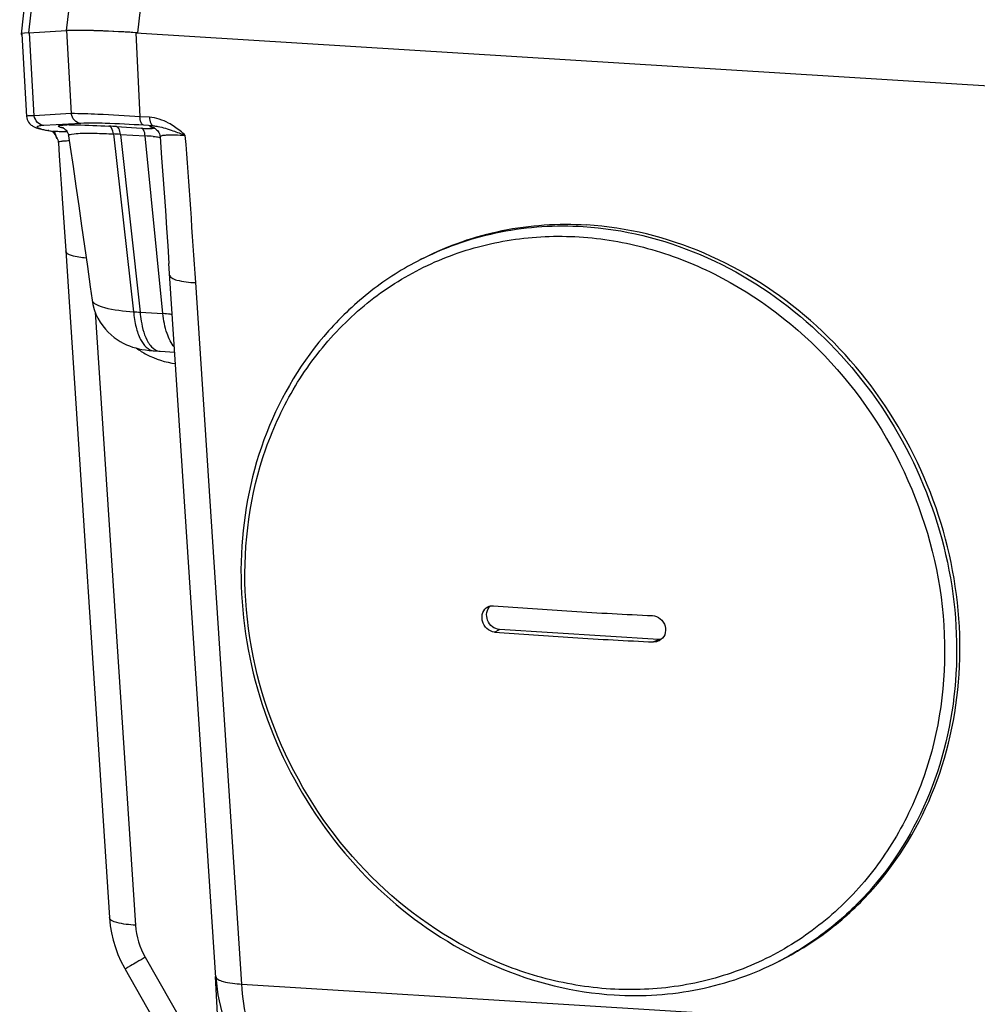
# Model space of a CAD drawing. Header units: millimetres. Extents: x 0 to 420, y 0 to 297.
# Tile 19 of 56: x 188 to 197, y 59 to 67. Entities that reach past the tile are written whole.
import ezdxf

# ---------------------------------------------------------------- set-up
doc = ezdxf.new("R2010")
doc.units = ezdxf.units.MM
doc.header["$LTSCALE"] = 23.1
doc.layers.add('COMPONENTS', color=7, linetype='CONTINUOUS')

msp = doc.modelspace()

# ---------------------------------------------------------------- linework, layer by layer
at = {"layer": 'COMPONENTS', "color": 7, "linetype": 'CONTINUOUS'}
for p, q in [((188.31491, 68.37027), (188.19322, 67.30747)), ((188.37035, 68.29306), (188.259, 67.32058)), ((188.6798, 68.08434), (188.59542, 67.33963)), ((189.29939, 67.96091), (189.2268, 67.32024)), ((188.19944, 67.30666), (188.24297, 66.57724)), ((188.259, 67.32058), (188.59671, 67.3397)), ((188.31113, 66.58326), (188.26785, 67.32108)), ((188.59671, 67.3397), (188.63999, 66.60188)), ((189.2128, 67.32111), (189.24973, 66.57483)), ((189.2128, 67.32111), (203.44009, 66.43702)), ((188.63999, 66.60188), (188.31113, 66.58326)), ((188.72521, 66.51535), (188.39634, 66.49673)), ((189.33408, 66.56959), (189.24973, 66.57483)), ((189.36775, 66.49327), (189.28338, 66.49851)), ((188.44158, 66.45084), (188.43125, 66.45215)), ((188.44158, 66.45084), (188.48837, 66.4419)), ((188.48835, 66.4419), (188.478, 66.44321)), ((188.49446, 66.41526), (188.50166, 66.40372)), ((188.50166, 66.40372), (188.50922, 66.39061)), ((188.57093, 66.47326), (188.55582, 66.47699)), ((188.57109, 66.47464), (188.57095, 66.47468)), ((189.01458, 66.42114), (189.19239, 64.84206)), ((189.04256, 66.48667), (189.26272, 66.47299)), ((189.07574, 66.4175), (189.25083, 64.83795)), ((189.07574, 66.4175), (189.2959, 66.40382)), ((189.4533, 64.82539), (189.2959, 66.40382)), ((189.36896, 66.47531), (189.36328, 66.4768)), ((189.39739, 66.45916), (189.4043, 66.45199)), ((189.4043, 66.45199), (189.41098, 66.44334)), ((188.50922, 66.39061), (188.51401, 66.38184)), ((188.51398, 66.38189), (188.51385, 66.38213)), ((188.57685, 65.59215), (188.59078, 65.38161)), ((188.59078, 65.38161), (188.97948, 59.45808)), ((189.51635, 65.13623), (189.50744, 65.2712)), ((191.76907, 65.319), (191.73974, 65.30404)), ((189.92436, 58.92687), (189.51635, 65.13623)), ((190.15462, 58.86821), (189.74514, 65.10033)), ((188.85284, 64.83872), (189.21028, 59.39145)), ((189.25083, 64.83795), (189.4533, 64.82539)), ((189.37513, 64.49411), (189.42787, 64.4907)), ((189.42787, 64.4907), (189.5593, 64.48253)), ((192.39837, 61.99579), (192.44277, 62.01844)), ((193.8559, 61.93062), (192.44277, 62.01844)), ((193.81151, 61.90797), (193.8559, 61.93062)), ((189.29691, 59.10574), (189.77892, 58.25843)), ((194.94989, 59.08343), (194.92057, 59.06847)), ((189.11757, 59.00077), (189.55115, 58.2386)), ((189.95498, 58.24749), (189.92097, 58.93466)), ((190.15462, 58.86821), (203.33172, 58.04937))]:
    msp.add_line(p, q, dxfattribs=at)
for points in [[(188.24297, 66.57723), (188.24442, 66.5651), (188.24804, 66.5509)], [(188.24804, 66.5509), (188.25344, 66.53772), (188.26032, 66.5258), (188.26797, 66.51571), (188.27584, 66.50743), (188.28372, 66.50062), (188.2913, 66.49512), (188.29823, 66.4908), (188.30457, 66.48735), (188.31073, 66.48435), (188.31678, 66.4817), (188.32264, 66.47936)], [(188.32264, 66.47936), (188.3286, 66.47718), (188.33472, 66.47511), (188.34095, 66.47313), (188.34743, 66.47121), (188.35414, 66.46933), (188.36111, 66.46748), (188.36842, 66.46562)], [(188.36842, 66.46562), (188.37613, 66.46376), (188.3842, 66.46189), (188.39269, 66.46), (188.4016, 66.45809), (188.41095, 66.45615), (188.42073, 66.45419), (188.478, 66.44321)], [(188.47109, 66.44453), (188.47189, 66.44385), (188.47589, 66.43984), (188.48122, 66.43368), (188.48758, 66.42532), (188.49446, 66.41526)], [(188.56373, 66.47687), (188.56437, 66.47661), (188.56568, 66.47603), (188.56772, 66.47503), (188.57091, 66.47328), (188.57523, 66.47056), (188.58043, 66.46676), (188.58643, 66.46157), (188.59305, 66.45462), (188.59973, 66.44586)], [(188.59973, 66.44586), (188.60576, 66.43562), (188.61075, 66.42394), (188.61435, 66.41088), (188.61526, 66.40568)], [(188.61526, 66.40569), (188.63008, 66.30442), (188.65526, 66.13177), (188.68055, 65.9575), (188.70594, 65.7816), (188.73145, 65.60407), (188.75706, 65.42492), (188.78279, 65.24414), (188.80862, 65.06175), (188.82496, 64.94599)], [(189.37029, 66.47654), (189.36994, 66.47665), (189.37007, 66.47661), (189.37083, 66.47633), (189.37267, 66.47559), (189.37556, 66.47428), (189.3794, 66.4723), (189.3844, 66.46931), (189.39057, 66.46496), (189.39739, 66.45916)], [(189.41098, 66.44334), (189.41708, 66.43317), (189.42208, 66.42188), (189.42572, 66.40968), (189.42779, 66.39665), (189.42792, 66.39509)], [(188.51385, 66.38212), (188.51494, 66.38003), (188.51977, 66.36879), (188.52324, 66.35667), (188.52526, 66.34259)], [(188.52526, 66.34259), (188.53319, 66.23016), (188.542, 66.10396), (188.55078, 65.97699), (188.55952, 65.84928), (188.56821, 65.72098), (188.57685, 65.59215)], [(189.42792, 66.39509), (189.44165, 66.21045), (189.45303, 66.05457), (189.46425, 65.89842), (189.4753, 65.74201), (189.48618, 65.58533), (189.4969, 65.4284), (189.50744, 65.2712)], [(188.82497, 64.94599), (188.83205, 64.90692), (188.84412, 64.86233), (188.85927, 64.82128), (188.87692, 64.78361), (188.89689, 64.74865), (188.91888, 64.71632), (188.94241, 64.68681), (188.96726, 64.65991), (188.99315, 64.63557), (189.01976, 64.61377), (189.0469, 64.59434), (189.07436, 64.57717), (189.10193, 64.56214), (189.1295, 64.54909), (189.15692, 64.53787), (189.1842, 64.52829), (189.2117, 64.52008), (189.23942, 64.51315), (189.26775, 64.5073), (189.29797, 64.50227), (189.33084, 64.49804), (189.36603, 64.49475), (189.37526, 64.49409)], [(188.97948, 59.45808), (188.98662, 59.38691), (188.99747, 59.32204), (189.01241, 59.25767), (189.03139, 59.1941), (189.0543, 59.13174), (189.08101, 59.07087), (189.11145, 59.01166), (189.11757, 59.00077)], [(189.92436, 58.92687), (189.92879, 58.87529), (189.93488, 58.82363), (189.94273, 58.77198), (189.95244, 58.72052), (189.96409, 58.66941), (189.97784, 58.61876), (189.99385, 58.56869), (190.23313, 57.88913)]]:
    msp.add_lwpolyline(points, dxfattribs=at)
for centre, radius, start, end in [((188.63744, 65.05657), 1.44607, 90.618896, 91.424385), ((188.22217, 53.29656), 13.2156, 86.440924, 86.736472), ((188.76431, 68.13896), 1.71869, 258.810841, 259.177038), ((188.50239, 65.28316), 1.15882, 89.662118, 90.693174), ((188.49935, 64.6845), 1.75749, 88.906187, 89.678202), ((188.48634, 63.98463), 2.45748, 88.297136, 88.91446), ((188.64614, 66.81785), 0.35263, 254.675397, 255.158747), ((188.54631, 66.38604), 0.09196, 79.128526, 85.864222), ((188.47069, 63.4338), 3.00853, 88.116188, 88.310846), ((188.5459, 66.38377), 0.09427, 74.594599, 79.142065), ((188.44803, 62.76584), 3.67687, 87.582145, 88.105502), ((188.74848, 61.43699), 4.99125, 86.240607, 86.943892), ((189.14327, 63.62172), 2.78629, 85.405609, 86.859827), ((189.35727, 66.38934), 0.08766, 81.51138, 86.073208), ((189.35694, 66.3871), 0.08993, 76.657984, 81.512151), ((57.57127, 56.4211), 132.45852, 3.7569501, 4.3244796), ((192.97476, 62.88296), 2.71789, 116.332304, 117.026501), ((188.85268, 64.9499), 0.02799, 188.024875, 191.805326), ((189.38779, 67.20297), 2.36898, 265.268773, 266.685566), ((189.6915, 65.18978), 0.82183, 234.740211, 242.226087), ((189.43326, 64.57888), 0.08833, 259.32903, 266.505163), ((195.62147, 103.12278), 41.02059, 265.479778, 266.4549), ((195.85087, 106.72876), 44.63386, 266.447218, 267.368639), ((195.67478, 103.50644), 41.63976, 265.487028, 266.44765), ((195.89169, 107.06969), 45.2096, 266.453086, 267.362772), ((193.68556, 61.48954), 2.71787, 297.026506, 297.720046)]:
    msp.add_arc(centre, radius, start, end, dxfattribs=at)
for centre, major_axis, ratio, start_param, end_param in [((189.38943, 67.20585), (1.19623, -0.10141), 0.0485305, 9.0956391, 9.531578), ((189.72579, 67.2249), (1.19619, -0.10141), 0.0485361, 8.2884018, 9.0956112), ((189.73368, 67.22151), (1.20537, -0.10422), 0.0499329, 2.0219665, 2.8073647)]:
    msp.add_ellipse(centre, major_axis=major_axis, ratio=ratio, start_param=start_param, end_param=end_param, dxfattribs=at)
for points, knots in [([(188.31113, 66.58326), (188.29403, 66.58319), (188.27038, 66.58294), (188.25106, 66.58068), (188.24287, 66.57885), (188.24297, 66.57724)], [0, 0, 0, 0, 0.7431026, 0.9298725, 1, 1, 1, 1]), ([(188.39634, 66.49673), (188.3754, 66.49886), (188.33332, 66.51952), (188.31394, 66.56164), (188.31113, 66.58326)], [0, 0, 0, 0, 0.4912735, 1, 1, 1, 1]), ([(189.24973, 66.57483), (189.12517, 66.58257), (188.92204, 66.59368), (188.71865, 66.60217), (188.63999, 66.60188)], [0, 0, 0, 0, 0.6133996, 1, 1, 1, 1]), ([(188.72521, 66.51535), (188.70426, 66.51748), (188.66218, 66.53814), (188.6428, 66.58026), (188.63999, 66.60188)], [0, 0, 0, 0, 0.4912735, 1, 1, 1, 1]), ([(188.35621, 66.49288), (188.34835, 66.49162), (188.31836, 66.48138), (188.35283, 66.47193), (188.36298, 66.46887)], [0, 0, 0, 0, 0.428852, 1, 1, 1, 1]), ([(188.39634, 66.49673), (188.39236, 66.49651), (188.37895, 66.49564), (188.36554, 66.49439), (188.35621, 66.49288)], [0, 0, 0, 0, 0.2964865, 1, 1, 1, 1]), ([(188.55295, 66.47776), (188.5477, 66.4792), (188.53888, 66.48208), (188.52979, 66.48527), (188.52313, 66.49085), (188.52949, 66.49608), (188.53881, 66.49743), (188.56372, 66.50145), (188.58514, 66.50179), (188.60149, 66.5022)], [0, 0, 0, 0, 0.1474057, 0.2414902, 0.2871829, 0.328306, 0.4159572, 0.5570034, 1, 1, 1, 1]), ([(188.62182, 66.50256), (188.64414, 66.50281), (188.76179, 66.50192), (188.87935, 66.49615), (188.97451, 66.49072)], [0, 0, 0, 0, 0.1897377, 1, 1, 1, 1]), ([(189.28338, 66.49851), (189.16924, 66.5056), (188.98338, 66.51468), (188.79692, 66.51941), (188.72521, 66.51535)], [0, 0, 0, 0, 0.6142016, 1, 1, 1, 1]), ([(189.01458, 66.42114), (189.01358, 66.43007), (189.00904, 66.45587), (188.99273, 66.4876), (188.97451, 66.49072)], [0, 0, 0, 0, 0.3270286, 1, 1, 1, 1]), ([(189.28338, 66.49851), (189.27262, 66.50057), (189.2538, 66.52924), (189.25062, 66.55693), (189.24973, 66.57483)], [0, 0, 0, 0, 0.3793411, 1, 1, 1, 1]), ([(189.55651, 66.48543), (189.53951, 66.49694), (189.47175, 66.53864), (189.39319, 66.56592), (189.33408, 66.56959)], [0, 0, 0, 0, 0.257393, 1, 1, 1, 1]), ([(189.33408, 66.56959), (189.33497, 66.55169), (189.33815, 66.524), (189.35698, 66.49533), (189.36774, 66.49327)], [0, 0, 0, 0, 0.620653, 1, 1, 1, 1]), ([(189.36328, 66.4768), (189.35397, 66.47899), (189.31778, 66.4898), (189.35722, 66.49275), (189.36775, 66.49327)], [0, 0, 0, 0, 0.4756793, 1, 1, 1, 1]), ([(189.36773, 66.49327), (189.38176, 66.49273), (189.4414, 66.48537), (189.49854, 66.46589), (189.54174, 66.45053)], [0, 0, 0, 0, 0.2343797, 1, 1, 1, 1]), ([(188.36298, 66.46887), (188.36738, 66.46754), (188.38978, 66.46135), (188.41253, 66.45656), (188.4308, 66.45294)], [0, 0, 0, 0, 0.1982281, 1, 1, 1, 1]), ([(188.51385, 66.38213), (188.50748, 66.39403), (188.49799, 66.41226), (188.4953, 66.43762), (188.48835, 66.4419)], [0, 0, 0, 0, 0.6232884, 1, 1, 1, 1]), ([(188.61526, 66.40569), (188.61386, 66.41521), (188.66713, 66.42465), (188.72954, 66.42838), (188.86335, 66.42842), (188.95886, 66.42411), (189.01458, 66.42114)], [0, 0, 0, 0, 0.0715566, 0.2685395, 0.5850286, 1, 1, 1, 1]), ([(189.07574, 66.4175), (189.075, 66.42636), (189.07149, 66.45063), (189.0595, 66.48343), (189.04256, 66.48667)], [0, 0, 0, 0, 0.3402853, 1, 1, 1, 1]), ([(189.26272, 66.47299), (189.28134, 66.47183), (189.2987, 66.46932), (189.38511, 66.47044), (189.36896, 66.47531)], [0, 0, 0, 0, 0.5251274, 1, 1, 1, 1]), ([(189.2959, 66.40382), (189.29516, 66.41268), (189.29165, 66.43695), (189.27966, 66.46975), (189.26272, 66.47299)], [0, 0, 0, 0, 0.3402844, 1, 1, 1, 1]), ([(189.42792, 66.39509), (189.42747, 66.40098), (189.45389, 66.41116), (189.49285, 66.4129), (189.56647, 66.41467), (189.62111, 66.41132), (189.65268, 66.40912)], [0, 0, 0, 0, 0.0773618, 0.2711411, 0.5856512, 1, 1, 1, 1]), ([(188.52526, 66.34259), (188.52517, 66.34396), (188.52861, 66.353), (188.53969, 66.35442), (188.5471, 66.35609)], [0, 0, 0, 0, 0.1526635, 1, 1, 1, 1]), ([(188.5471, 66.35609), (188.5489, 66.3565), (188.55271, 66.35727), (188.55654, 66.35791), (188.55856, 66.35822)], [0, 0, 0, 0, 0.4755876, 1, 1, 1, 1]), ([(188.55856, 66.35822), (188.56279, 66.35887), (188.58364, 66.36142), (188.60466, 66.36222), (188.62137, 66.36249)], [0, 0, 0, 0, 0.2039187, 1, 1, 1, 1]), ([(189.36646, 66.39905), (189.37244, 66.39856), (189.39313, 66.39677), (189.41379, 66.39463), (189.42841, 66.39261)], [0, 0, 0, 0, 0.2893059, 1, 1, 1, 1]), ([(191.76908, 65.31901), (191.98872, 65.43104), (192.46466, 65.59675), (192.96707, 65.62915), (193.217, 65.61362)], [0, 0, 0, 0, 0.4961173, 1, 1, 1, 1]), ([(191.76917, 65.31883), (191.98531, 65.4258), (192.452, 65.58354), (192.94321, 65.61386), (193.18768, 65.59867)], [0, 0, 0, 0, 0.49612, 1, 1, 1, 1]), ([(194.94987, 59.08342), (195.10214, 59.16109), (195.3938, 59.34662), (195.90263, 59.82437), (196.37003, 60.60592), (196.58876, 61.70043), (196.45847, 62.84221), (195.99647, 63.91218), (195.25115, 64.79996), (194.29944, 65.4115), (193.57404, 65.59144), (193.217, 65.61362)], [0, 0, 0, 0, 0.0581332, 0.1167175, 0.2362324, 0.3607751, 0.4898546, 0.6211743, 0.7516042, 0.8783411, 1, 1, 1, 1]), ([(193.18768, 65.59867), (193.54326, 65.57657), (194.26567, 65.39794), (195.21452, 64.79083), (195.95935, 63.90898), (196.42383, 62.84513), (196.55978, 61.70821), (196.34952, 60.61589), (195.89091, 59.8327), (195.38895, 59.35108), (195.10053, 59.16281), (194.94978, 59.0836)], [0, 0, 0, 0, 0.1216124, 0.2482841, 0.378651, 0.5099418, 0.6390483, 0.7636675, 0.8832658, 0.9418704, 1, 1, 1, 1]), ([(193.42909, 58.82417), (193.22388, 58.83692), (192.8099, 58.90729), (192.01236, 59.2151), (191.12692, 59.89556), (190.40554, 61.03241), (190.10619, 62.3373), (190.25525, 63.42936), (190.61001, 64.18932), (190.97754, 64.6774), (191.43532, 65.06869), (191.96551, 65.34748), (192.54657, 65.50256), (192.94926, 65.51942), (193.15007, 65.50694)], [0, 0, 0, 0, 0.0610834, 0.1236909, 0.252637, 0.3848841, 0.5161402, 0.6426182, 0.7038632, 0.7637614, 0.8227261, 0.8813348, 0.940228, 1, 1, 1, 1]), ([(193.15007, 65.50694), (193.35528, 65.49419), (193.76925, 65.42383), (194.5668, 65.11601), (195.45224, 64.43555), (196.17361, 63.2987), (196.47297, 61.99381), (196.32391, 60.90175), (195.96914, 60.14179), (195.60162, 59.65371), (195.14383, 59.26242), (194.61365, 58.98363), (194.03258, 58.82856), (193.62989, 58.81169), (193.42909, 58.82417)], [0, 0, 0, 0, 0.0610834, 0.1236909, 0.252637, 0.3848841, 0.5161402, 0.6426182, 0.7038632, 0.7637614, 0.8227261, 0.8813348, 0.940228, 1, 1, 1, 1]), ([(188.77198, 65.31816), (188.72755, 65.32198), (188.67062, 65.3276), (188.59217, 65.36054), (188.59078, 65.38161)], [0, 0, 0, 0, 0.6787191, 1, 1, 1, 1]), ([(191.73974, 65.30404), (191.58656, 65.2259), (191.29321, 65.03938), (190.78176, 64.55975), (190.31209, 63.77666), (190.09167, 62.68128), (190.22075, 61.5402), (190.68153, 60.47164), (191.42597, 59.5849), (192.37815, 58.97359), (193.10445, 58.79378), (193.46236, 58.77154)], [0, 0, 0, 0, 0.0584323, 0.1172782, 0.237115, 0.3616548, 0.490476, 0.6214252, 0.7515336, 0.8781515, 1, 1, 1, 1]), ([(189.51433, 65.16693), (189.51498, 65.15711), (189.53702, 65.13526), (189.61482, 65.11044), (189.68914, 65.10277), (189.74514, 65.10033)], [0, 0, 0, 0, 0.1186558, 0.3239789, 1, 1, 1, 1]), ([(188.82528, 64.94417), (188.82852, 64.92866), (188.86793, 64.89888), (188.98896, 64.86075), (189.10568, 64.84756), (189.19239, 64.84206)], [0, 0, 0, 0, 0.1216305, 0.3328734, 1, 1, 1, 1]), ([(189.19239, 64.84206), (189.1963, 64.79583), (189.21028, 64.70999), (189.25106, 64.58281), (189.32317, 64.49754), (189.37513, 64.49412)], [0, 0, 0, 0, 0.3371776, 0.6215906, 1, 1, 1, 1]), ([(189.25083, 64.83795), (189.25304, 64.8114), (189.26451, 64.71948), (189.28938, 64.62668), (189.32366, 64.56992)], [0, 0, 0, 0, 0.2866471, 1, 1, 1, 1]), ([(189.55634, 64.52634), (189.52608, 64.56142), (189.48012, 64.66086), (189.45985, 64.76562), (189.4533, 64.82539)], [0, 0, 0, 0, 0.4351559, 1, 1, 1, 1]), ([(189.53764, 64.81598), (189.53128, 64.81724), (189.50338, 64.82201), (189.4751, 64.82441), (189.4533, 64.82537)], [0, 0, 0, 0, 0.228892, 1, 1, 1, 1]), ([(189.32366, 64.56992), (189.32878, 64.56144), (189.34782, 64.53305), (189.37425, 64.50811), (189.39667, 64.49835)], [0, 0, 0, 0, 0.2881781, 1, 1, 1, 1]), ([(192.39837, 61.99579), (192.37421, 61.9977), (192.32516, 62.02164), (192.29174, 62.07955), (192.28602, 62.13153), (192.29491, 62.17966), (192.3201, 62.21009), (192.34049, 62.22046)], [0, 0, 0, 0, 0.2453897, 0.5095902, 0.641628, 0.7682746, 1, 1, 1, 1]), ([(192.44277, 62.01844), (192.4203, 62.01983), (192.37444, 62.0389), (192.33212, 62.0982), (192.32399, 62.1702), (192.34677, 62.21353), (192.36293, 62.22821)], [0, 0, 0, 0, 0.2458096, 0.5057481, 0.7616086, 1, 1, 1, 1]), ([(193.80174, 62.14197), (193.82687, 62.14081), (193.87813, 62.11927), (193.92142, 62.05087), (193.91975, 61.97032), (193.88377, 61.92959), (193.8625, 61.91877)], [0, 0, 0, 0, 0.250342, 0.5106219, 0.7625334, 1, 1, 1, 1]), ([(189.21028, 59.39145), (189.15428, 59.39389), (189.07996, 59.40157), (189.00216, 59.4264), (188.98012, 59.44826), (188.97948, 59.45808)], [0, 0, 0, 0, 0.6760014, 0.8813313, 1, 1, 1, 1]), ([(189.29691, 59.10574), (189.2721, 59.09149), (189.22847, 59.06617), (189.1769, 59.03686), (189.14706, 59.0185), (189.13017, 59.00989), (189.12457, 59.00383), (189.11698, 59.00181), (189.11757, 59.00077)], [0, 0, 0, 0, 0.4130154, 0.7311743, 0.8470907, 0.9314068, 0.9827304, 1, 1, 1, 1]), ([(193.46236, 58.77154), (193.71393, 58.7559), (194.21991, 58.78863), (194.69923, 58.95557), (194.92057, 59.06847)], [0, 0, 0, 0, 0.5035883, 1, 1, 1, 1]), ([(189.92382, 58.93481), (189.92446, 58.92499), (189.9465, 58.90313), (190.0243, 58.87831), (190.09862, 58.87064), (190.15462, 58.86821)], [0, 0, 0, 0, 0.1186553, 0.323978, 1, 1, 1, 1]), ([(190.23526, 58.42623), (190.2241, 58.45861), (190.18168, 58.60266), (190.16146, 58.75263), (190.15462, 58.86821)], [0, 0, 0, 0, 0.2282499, 1, 1, 1, 1])]:
    msp.add_open_spline(points, degree=3, knots=knots, dxfattribs=at)
for points in [[(189.54174, 66.45053), (189.57892, 66.43731), (189.61578, 66.42318), (189.65266, 66.40912)], [(189.65268, 66.4091), (189.62218, 66.43639), (189.5904, 66.46248), (189.55651, 66.48543)], [(189.39667, 64.49835), (189.40315, 64.49554), (189.40996, 64.49338), (189.4169, 64.49208)], [(189.30854, 64.46263), (189.38819, 64.42074), (189.4766, 64.39198), (189.56594, 64.38116)], [(192.34049, 62.22046), (192.35505, 62.22787), (192.37232, 62.23107), (192.3886, 62.22978)], [(193.8625, 61.91877), (193.84701, 61.91089), (193.82886, 61.90717), (193.81151, 61.90797)], [(193.88304, 61.93268), (193.87418, 61.93074), (193.86496, 61.93006), (193.8559, 61.93062)], [(189.21028, 59.39145), (189.2168, 59.29214), (189.2477, 59.19224), (189.29691, 59.10574)]]:
    msp.add_open_spline(points, degree=3, dxfattribs=at)

doc.saveas('drawing.dxf')
